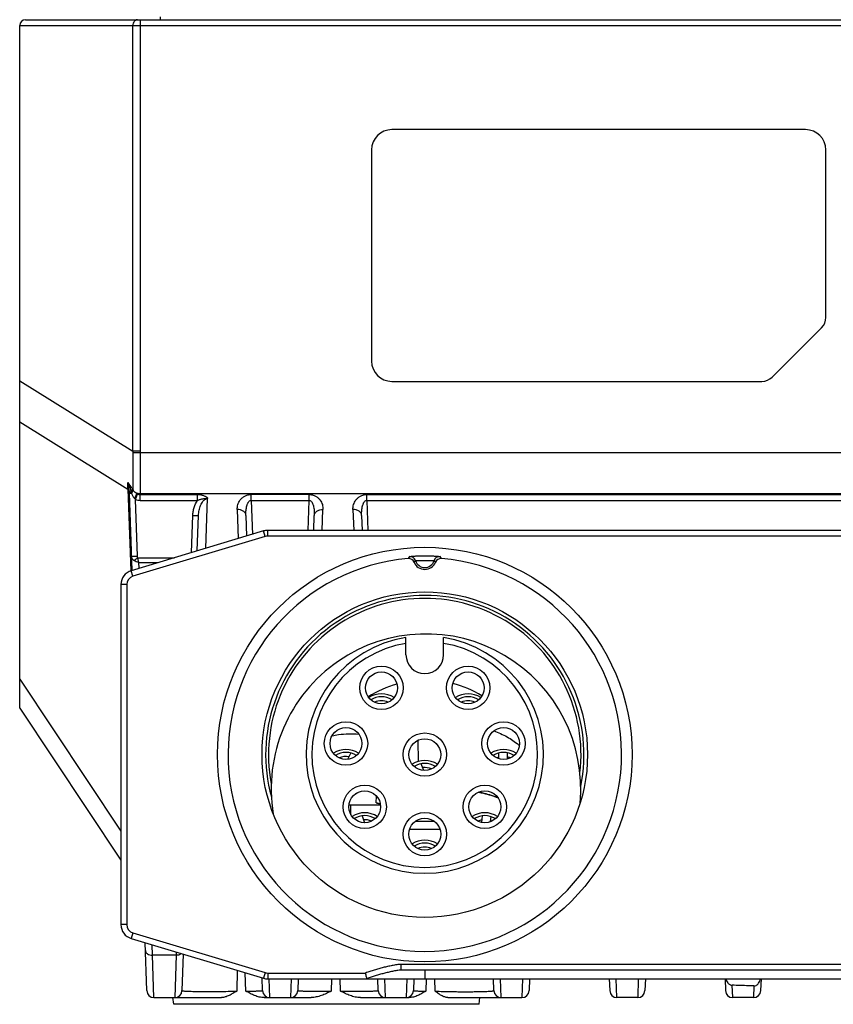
# Model space of a CAD drawing. Header units: millimetres. Extents: x 41 to 356, y 46 to 372.
# Tile 19 of 22: x 68 to 96, y 312 to 346. Entities that reach past the tile are written whole.
import ezdxf

# ---------------------------------------------------------------- set-up
doc = ezdxf.new("R2010")
doc.units = ezdxf.units.MM
doc.header["$LTSCALE"] = 23.1
doc.layers.add('00_COMPONENTS', color=7, linetype='CONTINUOUS')

msp = doc.modelspace()

# ---------------------------------------------------------------- linework, layer by layer
at = {"layer": '00_COMPONENTS', "color": 7}
for p, q in [((67.822, 345.916), (121.422, 345.916)), ((67.622, 322.116), (67.622, 345.716)), ((94.782, 342.116), (80.482, 342.116)), ((79.782, 341.416), (79.782, 334.116)), ((95.482, 335.623), (95.482, 341.416)), ((93.629, 333.562), (95.336, 335.269)), ((80.482, 333.416), (93.275, 333.416)), ((71.506, 326.88), (71.413, 329.549)), ((73.761, 327.557), (73.804, 328.784)), ((75.44, 328.784), (75.465, 328.068)), ((77.786, 328.265), (77.804, 328.784)), ((79.44, 328.784), (79.458, 328.265)), ((76.052, 328.244), (71.478, 326.872)), ((113.049, 328.265), (76.195, 328.265)), ((71.122, 326.393), (71.122, 314.637)), ((80.972, 323.965), (80.972, 324.563)), ((82.272, 323.965), (82.272, 324.563)), ((67.622, 322.116), (71.122, 316.866)), ((84.482, 320.365), (84.476, 320.58)), ((79.063, 320.572), (78.955, 320.351)), ((84.182, 320.373), (84.176, 320.571)), ((81.594, 319.966), (81.498, 320.198)), ((80.092, 318.773), (79.072, 318.773)), ((79.454, 318.399), (79.54, 318.161)), ((81.948, 318.208), (81.296, 318.208)), ((83.592, 318.171), (83.614, 318.4)), ((83.896, 318.198), (83.912, 318.371)), ((82.148, 317.925), (81.096, 317.925)), ((83.781, 317.01), (83.783, 317.031)), ((71.478, 314.158), (76.052, 312.786)), ((72.014, 312.357), (71.956, 314.015)), ((73.274, 313.619), (73.23, 312.357)), ((76.014, 312.357), (75.998, 312.802)), ((76.195, 312.765), (113.049, 312.765)), ((77.245, 312.765), (77.23, 312.357)), ((80.014, 312.357), (79.999, 312.765)), ((108.435, 313.065), (80.809, 313.065)), ((81.245, 312.765), (81.23, 312.357)), ((84.014, 312.357), (83.999, 312.765)), ((85.245, 312.765), (85.23, 312.357)), ((87.999, 312.765), (88.014, 312.357)), ((89.245, 312.765), (89.23, 312.357)), ((91.999, 312.765), (92.014, 312.357)), ((93.245, 312.765), (93.23, 312.357)), ((72.263, 312.116), (74.594, 312.116)), ((72.944, 311.884), (72.919, 312.116)), ((76.072, 312.116), (77.691, 312.116)), ((79.396, 312.116), (81.078, 312.116)), ((82.424, 312.116), (84.981, 312.116)), ((83.5, 311.884), (83.524, 312.116)), ((88.981, 312.116), (88.263, 312.116)), ((92.981, 312.116), (92.263, 312.116))]:
    msp.add_line(p, q, dxfattribs=at)
at = {"layer": '00_COMPONENTS', "color": 4}
for p, q in [((71.782, 345.916), (71.782, 330.998)), ((72.478, 346.016), (72.478, 345.916)), ((67.622, 345.716), (121.622, 345.716)), ((71.533, 330.998), (71.533, 345.716)), ((67.622, 333.428), (71.533, 330.998)), ((67.622, 332.016), (71.362, 329.693)), ((71.782, 330.998), (71.533, 330.998)), ((71.783, 330.944), (71.533, 330.94)), ((117.461, 330.944), (71.783, 330.944)), ((71.362, 329.693), (71.46, 326.866)), ((71.671, 329.547), (71.702, 329.528)), ((117.461, 329.53), (71.783, 329.53)), ((71.783, 329.302), (71.783, 329.504)), ((71.783, 329.504), (73.772, 329.504)), ((73.772, 329.302), (73.772, 329.504)), ((75.622, 329.302), (75.622, 329.504)), ((77.622, 329.504), (75.622, 329.504)), ((77.622, 329.302), (77.622, 329.504)), ((79.622, 329.504), (109.622, 329.504)), ((79.622, 329.302), (79.622, 329.504)), ((71.689, 327.372), (71.621, 329.335)), ((71.783, 329.302), (73.772, 329.302)), ((74.057, 327.646), (74.117, 329.364)), ((75.622, 329.302), (75.663, 328.127)), ((75.622, 329.302), (77.622, 329.302)), ((77.586, 328.265), (77.622, 329.302)), ((79.622, 329.302), (79.658, 328.265)), ((79.622, 329.302), (109.622, 329.302)), ((73.559, 327.496), (73.604, 328.784)), ((75.14, 328.986), (75.175, 327.981)), ((78.079, 328.265), (78.104, 328.986)), ((79.14, 328.986), (79.165, 328.265)), ((76.109, 328.052), (76.052, 328.244)), ((76.195, 328.065), (76.195, 328.265)), ((113.049, 328.065), (76.195, 328.065)), ((76.109, 328.052), (71.536, 326.68)), ((71.706, 327.32), (72.973, 327.32)), ((71.748, 326.953), (71.741, 327.152)), ((71.741, 327.152), (72.413, 327.152)), ((71.536, 326.68), (71.478, 326.872)), ((71.322, 326.393), (71.122, 326.393)), ((71.322, 326.393), (71.322, 314.637)), ((67.622, 323.123), (71.122, 317.873)), ((81.407, 320.279), (81.391, 321.014)), ((79.947, 318.851), (79.95, 319.083)), ((79.072, 318.433), (79.072, 318.773)), ((71.322, 314.637), (71.122, 314.637)), ((71.536, 314.35), (71.478, 314.158)), ((71.536, 314.35), (76.109, 312.978)), ((72.215, 313.58), (72.202, 313.941)), ((73.029, 313.58), (72.215, 313.58)), ((72.263, 312.116), (72.215, 313.58)), ((73.029, 313.58), (72.981, 312.116)), ((73.033, 313.692), (73.029, 313.58)), ((108.435, 313.265), (80.809, 313.265)), ((80.809, 313.065), (80.809, 313.265)), ((75.134, 313.062), (75.121, 312.34)), ((75.441, 312.34), (75.416, 312.977)), ((76.109, 312.978), (76.052, 312.786)), ((76.195, 312.965), (79.577, 312.965)), ((76.195, 312.965), (76.195, 312.765)), ((76.263, 312.116), (76.242, 312.765)), ((77.002, 312.765), (76.981, 312.116)), ((78.401, 312.765), (78.389, 312.34)), ((78.401, 312.765), (78.389, 312.34)), ((78.709, 312.34), (78.697, 312.765)), ((80.263, 312.116), (80.242, 312.765)), ((81.002, 312.765), (80.981, 312.116)), ((81.622, 313.065), (81.622, 312.765)), ((81.674, 312.765), (81.657, 312.34)), ((81.976, 312.34), (81.97, 312.765)), ((84.263, 312.116), (84.242, 312.765)), ((85.002, 312.765), (84.981, 312.116)), ((88.263, 312.116), (88.242, 312.765)), ((89.002, 312.765), (88.981, 312.116)), ((92.263, 312.116), (92.249, 312.543)), ((92.994, 312.521), (92.981, 312.116)), ((76.222, 312.119), (76.222, 312.116)), ((83.5, 311.884), (72.944, 311.884))]:
    msp.add_line(p, q, dxfattribs=at)
at = {"layer": '00_COMPONENTS', "color": 7}
for centre, radius in [((81.622, 320.515), 7.165), ((81.622, 320.515), 5.625), ((80.124, 322.821), 0.75), ((80.124, 322.821), 0.55), ((83.12, 322.821), 0.75), ((83.12, 322.821), 0.55), ((78.899, 320.898), 0.75), ((84.345, 320.898), 0.75), ((78.899, 320.898), 0.55), ((81.622, 320.515), 0.75), ((84.345, 320.898), 0.55), ((81.622, 320.515), 0.55), ((79.546, 318.711), 0.75), ((79.546, 318.711), 0.55), ((83.697, 318.711), 0.75), ((83.697, 318.711), 0.55), ((81.622, 317.765), 0.75), ((81.622, 317.765), 0.55)]:
    msp.add_circle(centre, radius, dxfattribs=at)
for centre, radius, start, end in [((67.822, 345.716), 0.2, 90, 180), ((80.482, 341.416), 0.7, 90, 180), ((94.782, 341.416), 0.7, 0, 90), ((94.982, 335.623), 0.5, 315, 360), ((80.482, 334.116), 0.7, 180, 270), ((93.275, 333.916), 0.5, 270, 315), ((76.195, 327.765), 0.5, 90, 106.6992), ((81.622, 320.515), 6.8, 94.8393, 85.1607), ((81.065, 327.092), 0.2, 21.8691, 94.8409), ((81.622, 327.315), 0.4, 201.8708, 338.1292), ((82.179, 327.092), 0.2, 85.1591, 158.1308), ((71.622, 326.393), 0.5, 106.6992, 180), ((81.622, 320.515), 5.5, 348.4767, 195.4473), ((81.622, 320.515), 5.4, 353.3057, 190.6901), ((81.663, 319.336), 5.35, 354.5336, 189.4372), ((81.622, 320.515), 4.1, 99.122, 80.878), ((81.622, 320.515), 3.9, 99.5941, 80.4059), ((81.622, 323.965), 0.65, 180, 360), ((81.663, 319.336), 3.75, 58.9492, 75.6829), ((81.663, 319.336), 3.75, 105.5311, 122.1076), ((80.124, 321.816), 0.8, 57.0003, 122.9997), ((80.124, 321.816), 0.7, 58.4374, 121.5715), ((80.124, 321.816), 0.56, 65.2529, 114.7572), ((83.12, 321.816), 0.8, 57.0003, 122.9997), ((83.12, 321.816), 0.7, 58.4217, 121.5597), ((83.12, 321.816), 0.56, 65.2552, 114.745), ((78.899, 319.892), 0.8, 57, 122.9973), ((78.899, 319.892), 0.7, 58.4206, 121.5753), ((84.345, 319.892), 0.8, 57.0015, 122.9967), ((84.345, 319.892), 0.7, 58.4247, 121.5773), ((83.46, 319.217), 2.156, 49.5204, 49.6846), ((83.476, 319.235), 2.132, 48.4123, 49.5221), ((78.899, 319.892), 0.56, 79.5793, 114.7454), ((81.622, 319.509), 0.8, 57.0015, 123.0003), ((84.345, 319.892), 0.56, 107.1112, 114.7661), ((84.345, 319.892), 0.56, 65.2306, 76.0376), ((81.622, 319.509), 0.7, 58.4225, 121.5785), ((81.622, 319.509), 0.56, 65.25, 97.0593), ((78.899, 319.892), 0.8, 296.3267, 301.457), ((84.345, 319.892), 0.8, 238.543, 243.6733), ((79.072, 315.245), 3.528, 90.0003, 91.1635), ((79.164, 316.435), 2.54, 68.6415, 72.0489), ((80.537, 320.673), 1.916, 252.0746, 256.4294), ((79.546, 317.705), 0.8, 57.0005, 122.9991), ((79.546, 317.705), 0.7, 58.4247, 121.5784), ((79.546, 317.705), 0.56, 65.2316, 94.4654), ((83.697, 317.705), 0.8, 57.001, 123.0002), ((83.697, 317.705), 0.7, 58.4262, 121.5745), ((83.697, 317.705), 0.56, 100.0331, 114.7627), ((83.697, 317.705), 0.56, 65.2291, 68.9595), ((81.622, 316.759), 0.8, 57.0003, 122.9997), ((81.622, 316.759), 0.7, 58.4261, 121.5739), ((81.622, 316.759), 0.56, 65.2242, 114.7757), ((71.622, 314.637), 0.5, 180, 253.3008), ((76.195, 313.265), 0.5, 253.3008, 270), ((72.263, 312.366), 0.25, 182, 270), ((72.981, 312.366), 0.25, 270, 358), ((76.263, 312.366), 0.25, 182, 270), ((76.981, 312.366), 0.25, 270, 358), ((80.263, 312.366), 0.25, 182, 270), ((80.981, 312.366), 0.25, 270, 358), ((84.263, 312.366), 0.25, 182, 270), ((84.981, 312.366), 0.25, 270, 358), ((88.263, 312.366), 0.25, 182, 270), ((88.981, 312.366), 0.25, 270, 358), ((92.263, 312.366), 0.25, 182, 270), ((92.981, 312.366), 0.25, 270, 358)]:
    msp.add_arc(centre, radius, start, end, dxfattribs=at)
at = {"layer": '00_COMPONENTS', "color": 4}
for centre, radius, start, end in [((74.918, 330.95), 3.386, 179.1776, 180.1667), ((74.87, 330.998), 3.088, 180.0009, 181.0041), ((43.253, 329.169), 28.114, 1.0661, 1.5215), ((70.098, 329.503), 1.316, 1.9984, 4.3299), ((69.483, 329.055), 2.066, 14.8645, 15.3983), ((72.658, 329.896), 1.22, 194.7707, 196.6645), ((64.781, 324.92), 8.257, 35.1419, 35.2602), ((71.697, 329.762), 0.187, 208.5177, 215.379), ((73.329, 329.492), 1.547, 178.5807, 179.558), ((72.118, 329.805), 0.684, 220.2003, 223.3879), ((76.195, 327.765), 0.3, 90, 106.6992), ((82.53, 326.348), 1.756, 144.8494, 147.5428), ((81.11, 327.16), 0.2, 16.8496, 94.393), ((81.622, 327.315), 0.335, 196.8336, 343.1664), ((82.134, 327.16), 0.2, 85.607, 163.1504), ((80.756, 326.377), 1.706, 32.4159, 35.1895), ((71.622, 326.393), 0.3, 106.6992, 180), ((71.622, 314.637), 0.3, 180, 253.3008), ((76.195, 313.265), 0.3, 253.3008, 270)]:
    msp.add_arc(centre, radius, start, end, dxfattribs=at)
for points, knots in [([(71.699, 345.916), (71.688, 345.916), (71.666, 345.913), (71.635, 345.901), (71.606, 345.883), (71.572, 345.849), (71.541, 345.793), (71.533, 345.742), (71.533, 345.716)], [0, 0, 0, 0, 0.113773, 0.229403, 0.348405, 0.471668, 0.730023, 1, 1, 1, 1]), ([(71.533, 330.94), (71.533, 330.825), (71.532, 330.598), (71.531, 330.269), (71.532, 329.961), (71.533, 329.765), (71.533, 329.672)], [0, 0, 0, 0, 0.272545, 0.535415, 0.780478, 1, 1, 1, 1]), ([(71.783, 330.944), (71.785, 330.814), (71.786, 330.559), (71.787, 330.189), (71.786, 329.847), (71.785, 329.631), (71.783, 329.53)], [0, 0, 0, 0, 0.275896, 0.54119, 0.785686, 1, 1, 1, 1]), ([(71.357, 329.916), (71.37, 329.897), (71.426, 329.821), (71.482, 329.745), (71.523, 329.686)], [0, 0, 0, 0, 0.24674, 1, 1, 1, 1]), ([(71.357, 329.916), (71.368, 329.891), (71.414, 329.789), (71.452, 329.684), (71.474, 329.604)], [0, 0, 0, 0, 0.249835, 1, 1, 1, 1]), ([(71.41, 329.603), (71.406, 329.655), (71.392, 329.761), (71.37, 329.864), (71.357, 329.916)], [0, 0, 0, 0, 0.499203, 1, 1, 1, 1]), ([(71.362, 329.693), (71.374, 329.68), (71.396, 329.652), (71.408, 329.619), (71.41, 329.603)], [0, 0, 0, 0, 0.518499, 1, 1, 1, 1]), ([(71.41, 329.603), (71.411, 329.602), (71.413, 329.602), (71.417, 329.602), (71.422, 329.602), (71.43, 329.602), (71.439, 329.602), (71.454, 329.603), (71.466, 329.603), (71.474, 329.604)], [0, 0, 0, 0, 0.034257, 0.095704, 0.184234, 0.299191, 0.4396, 0.604208, 1, 1, 1, 1]), ([(71.413, 329.549), (71.413, 329.549), (71.414, 329.549), (71.415, 329.548), (71.419, 329.548), (71.425, 329.547), (71.434, 329.547), (71.445, 329.546), (71.458, 329.546), (71.474, 329.546), (71.484, 329.546), (71.49, 329.546)], [0, 0, 0, 0, 0.006596, 0.020061, 0.070718, 0.153335, 0.267092, 0.410621, 0.582114, 0.779423, 1, 1, 1, 1]), ([(71.474, 329.604), (71.485, 329.617), (71.504, 329.643), (71.518, 329.673), (71.523, 329.686)], [0, 0, 0, 0, 0.548416, 1, 1, 1, 1]), ([(71.479, 329.585), (71.491, 329.6), (71.512, 329.627), (71.528, 329.658), (71.533, 329.672)], [0, 0, 0, 0, 0.55129, 1, 1, 1, 1]), ([(71.49, 329.546), (71.503, 329.564), (71.525, 329.598), (71.54, 329.636), (71.544, 329.654)], [0, 0, 0, 0, 0.547188, 1, 1, 1, 1]), ([(71.49, 329.546), (71.502, 329.513), (71.531, 329.448), (71.572, 329.39), (71.595, 329.363)], [0, 0, 0, 0, 0.497124, 1, 1, 1, 1]), ([(71.544, 329.654), (71.552, 329.642), (71.575, 329.616), (71.617, 329.58), (71.653, 329.558), (71.671, 329.547)], [0, 0, 0, 0, 0.245124, 0.617934, 1, 1, 1, 1]), ([(71.595, 329.363), (71.61, 329.396), (71.637, 329.457), (71.661, 329.518), (71.671, 329.547)], [0, 0, 0, 0, 0.547731, 1, 1, 1, 1]), ([(71.621, 329.335), (71.628, 329.353), (71.655, 329.417), (71.682, 329.481), (71.702, 329.528)], [0, 0, 0, 0, 0.278821, 1, 1, 1, 1]), ([(71.783, 329.53), (71.773, 329.53), (71.736, 329.532), (71.698, 329.539), (71.671, 329.547)], [0, 0, 0, 0, 0.252827, 1, 1, 1, 1]), ([(71.702, 329.528), (71.714, 329.52), (71.74, 329.508), (71.768, 329.503), (71.783, 329.504)], [0, 0, 0, 0, 0.498091, 1, 1, 1, 1]), ([(73.772, 329.504), (73.808, 329.504), (73.86, 329.5), (73.929, 329.487), (73.978, 329.472), (74.016, 329.456), (74.045, 329.441), (74.064, 329.429), (74.082, 329.415), (74.095, 329.402), (74.104, 329.391), (74.109, 329.384), (74.112, 329.378), (74.115, 329.374), (74.116, 329.37), (74.117, 329.367), (74.117, 329.365), (74.117, 329.364)], [0, 0, 0, 0, 0.270968, 0.404524, 0.535373, 0.662214, 0.723674, 0.783496, 0.841397, 0.897045, 0.923923, 0.950085, 0.962883, 0.975476, 0.987849, 0.993951, 1, 1, 1, 1]), ([(75.14, 328.986), (75.139, 329.014), (75.142, 329.072), (75.16, 329.157), (75.193, 329.241), (75.242, 329.32), (75.31, 329.392), (75.398, 329.452), (75.504, 329.494), (75.582, 329.504), (75.622, 329.504)], [0, 0, 0, 0, 0.108546, 0.218203, 0.330576, 0.447567, 0.571457, 0.704655, 0.848424, 1, 1, 1, 1]), ([(77.622, 329.504), (77.662, 329.504), (77.74, 329.494), (77.846, 329.452), (77.934, 329.392), (78.002, 329.32), (78.051, 329.241), (78.084, 329.157), (78.102, 329.072), (78.105, 329.014), (78.104, 328.986)], [0, 0, 0, 0, 0.151576, 0.295346, 0.428543, 0.552433, 0.669424, 0.781797, 0.891454, 1, 1, 1, 1]), ([(79.14, 328.986), (79.139, 329.014), (79.142, 329.072), (79.16, 329.157), (79.193, 329.241), (79.242, 329.32), (79.31, 329.392), (79.398, 329.452), (79.504, 329.494), (79.582, 329.504), (79.622, 329.504)], [0, 0, 0, 0, 0.108546, 0.218203, 0.330576, 0.447567, 0.571457, 0.704655, 0.848424, 1, 1, 1, 1]), ([(71.621, 329.335), (71.646, 329.324), (71.699, 329.308), (71.755, 329.302), (71.783, 329.302)], [0, 0, 0, 0, 0.50002, 1, 1, 1, 1]), ([(73.604, 328.784), (73.606, 328.83), (73.615, 328.922), (73.657, 329.101), (73.717, 329.229), (73.772, 329.302)], [0, 0, 0, 0, 0.250517, 0.501005, 1, 1, 1, 1]), ([(73.772, 329.302), (73.786, 329.308), (73.813, 329.32), (73.856, 329.335), (73.899, 329.347), (73.942, 329.356), (73.978, 329.361), (74.007, 329.363), (74.029, 329.364), (74.047, 329.365), (74.062, 329.365), (74.073, 329.365), (74.084, 329.365), (74.093, 329.365), (74.099, 329.365), (74.103, 329.364), (74.107, 329.365), (74.111, 329.365), (74.114, 329.365), (74.116, 329.365), (74.117, 329.364)], [0, 0, 0, 0, 0.126729, 0.253191, 0.37902, 0.50389, 0.627657, 0.689208, 0.750675, 0.812265, 0.843186, 0.874251, 0.905474, 0.93688, 0.952647, 0.960548, 0.968471, 0.984304, 0.992192, 1, 1, 1, 1]), ([(73.804, 328.784), (73.805, 328.813), (73.809, 328.872), (73.822, 328.959), (73.843, 329.045), (73.871, 329.129), (73.909, 329.209), (73.952, 329.271), (73.994, 329.313), (74.03, 329.34), (74.071, 329.359), (74.102, 329.364), (74.117, 329.364)], [0, 0, 0, 0, 0.123877, 0.247805, 0.371848, 0.496091, 0.620663, 0.74578, 0.808788, 0.87215, 0.935916, 1, 1, 1, 1]), ([(75.44, 328.784), (75.439, 328.808), (75.439, 328.857), (75.442, 328.93), (75.449, 329.002), (75.462, 329.074), (75.477, 329.133), (75.494, 329.179), (75.509, 329.212), (75.528, 329.244), (75.552, 329.273), (75.577, 329.293), (75.602, 329.301), (75.615, 329.302), (75.622, 329.302)], [0, 0, 0, 0, 0.123576, 0.247119, 0.370687, 0.494363, 0.618289, 0.680468, 0.742874, 0.805655, 0.869086, 0.933643, 0.966672, 1, 1, 1, 1]), ([(77.622, 329.302), (77.629, 329.302), (77.642, 329.301), (77.666, 329.293), (77.692, 329.273), (77.716, 329.244), (77.735, 329.212), (77.75, 329.179), (77.767, 329.133), (77.782, 329.074), (77.795, 329.002), (77.802, 328.93), (77.805, 328.857), (77.805, 328.808), (77.804, 328.784)], [0, 0, 0, 0, 0.033328, 0.066357, 0.130914, 0.194346, 0.257126, 0.319532, 0.381711, 0.505637, 0.629313, 0.752881, 0.876424, 1, 1, 1, 1]), ([(79.44, 328.784), (79.439, 328.808), (79.439, 328.857), (79.442, 328.93), (79.449, 329.002), (79.462, 329.074), (79.477, 329.133), (79.494, 329.179), (79.509, 329.212), (79.528, 329.244), (79.552, 329.273), (79.577, 329.293), (79.602, 329.301), (79.615, 329.302), (79.622, 329.302)], [0, 0, 0, 0, 0.123576, 0.247119, 0.370687, 0.494363, 0.618289, 0.680468, 0.742874, 0.805655, 0.869086, 0.933643, 0.966672, 1, 1, 1, 1]), ([(73.604, 328.784), (73.617, 328.784), (73.643, 328.783), (73.68, 328.782), (73.714, 328.781), (73.74, 328.781), (73.758, 328.781), (73.77, 328.781), (73.78, 328.782), (73.788, 328.782), (73.795, 328.782), (73.8, 328.783), (73.802, 328.783), (73.804, 328.784), (73.804, 328.784), (73.804, 328.784)], [0, 0, 0, 0, 0.194682, 0.381842, 0.554335, 0.705542, 0.771319, 0.829686, 0.880086, 0.922042, 0.955169, 0.979177, 0.993928, 0.997912, 1, 1, 1, 1]), ([(75.44, 328.784), (75.439, 328.798), (75.435, 328.826), (75.416, 328.865), (75.387, 328.9), (75.335, 328.942), (75.252, 328.978), (75.178, 328.986), (75.14, 328.986)], [0, 0, 0, 0, 0.103692, 0.211038, 0.324855, 0.446641, 0.712771, 1, 1, 1, 1]), ([(77.804, 328.784), (77.804, 328.798), (77.809, 328.826), (77.828, 328.865), (77.857, 328.9), (77.909, 328.942), (77.992, 328.978), (78.066, 328.986), (78.104, 328.986)], [0, 0, 0, 0, 0.103692, 0.211038, 0.324855, 0.446641, 0.712771, 1, 1, 1, 1]), ([(79.44, 328.784), (79.439, 328.798), (79.435, 328.826), (79.416, 328.865), (79.387, 328.9), (79.335, 328.942), (79.252, 328.978), (79.178, 328.986), (79.14, 328.986)], [0, 0, 0, 0, 0.103692, 0.211038, 0.324855, 0.446641, 0.712771, 1, 1, 1, 1]), ([(81.094, 327.359), (81.094, 327.36), (81.096, 327.36), (81.098, 327.361), (81.101, 327.361), (81.106, 327.362), (81.112, 327.363), (81.123, 327.364), (81.139, 327.366), (81.162, 327.369), (81.19, 327.371), (81.221, 327.374), (81.257, 327.376), (81.295, 327.379), (81.352, 327.382), (81.428, 327.385), (81.524, 327.388), (81.622, 327.388), (81.72, 327.388), (81.816, 327.385), (81.892, 327.382), (81.949, 327.379), (81.987, 327.376), (82.023, 327.374), (82.054, 327.371), (82.081, 327.369), (82.104, 327.366), (82.121, 327.364), (82.131, 327.363), (82.138, 327.362), (82.142, 327.361), (82.146, 327.361), (82.148, 327.36), (82.149, 327.36), (82.15, 327.359)], [0, 0, 0, 0, 0.001044, 0.003275, 0.006721, 0.011377, 0.017231, 0.024267, 0.041795, 0.063749, 0.089871, 0.119857, 0.153367, 0.190031, 0.22945, 0.314871, 0.406158, 0.499963, 0.593768, 0.685066, 0.770505, 0.809932, 0.846602, 0.880117, 0.910109, 0.936237, 0.958198, 0.97573, 0.982767, 0.988622, 0.993279, 0.996725, 0.998956, 1, 1, 1, 1]), ([(71.489, 327.372), (71.489, 327.372), (71.49, 327.372), (71.491, 327.371), (71.494, 327.371), (71.498, 327.37), (71.505, 327.37), (71.513, 327.37), (71.523, 327.369), (71.535, 327.369), (71.554, 327.369), (71.58, 327.369), (71.614, 327.37), (71.651, 327.371), (71.676, 327.372), (71.689, 327.372)], [0, 0, 0, 0, 0.002088, 0.006072, 0.020823, 0.044831, 0.077958, 0.119914, 0.170314, 0.228681, 0.294458, 0.445665, 0.618158, 0.805318, 1, 1, 1, 1]), ([(71.57, 327.221), (71.557, 327.231), (71.536, 327.252), (71.51, 327.289), (71.494, 327.329), (71.49, 327.358), (71.489, 327.372)], [0, 0, 0, 0, 0.260689, 0.512782, 0.758205, 1, 1, 1, 1]), ([(71.57, 327.221), (71.589, 327.235), (71.635, 327.268), (71.68, 327.301), (71.706, 327.32)], [0, 0, 0, 0, 0.423562, 1, 1, 1, 1]), ([(71.741, 327.152), (71.71, 327.156), (71.649, 327.172), (71.594, 327.203), (71.57, 327.221)], [0, 0, 0, 0, 0.509138, 1, 1, 1, 1]), ([(71.706, 327.32), (71.703, 327.324), (71.694, 327.34), (71.69, 327.358), (71.689, 327.372)], [0, 0, 0, 0, 0.251155, 1, 1, 1, 1]), ([(71.741, 327.152), (71.737, 327.164), (71.731, 327.19), (71.718, 327.246), (71.71, 327.29), (71.706, 327.32)], [0, 0, 0, 0, 0.216579, 0.460792, 1, 1, 1, 1]), ([(81.301, 327.218), (81.301, 327.218), (81.302, 327.218), (81.303, 327.219), (81.305, 327.219), (81.308, 327.22), (81.312, 327.22), (81.318, 327.221), (81.328, 327.222), (81.342, 327.223), (81.358, 327.224), (81.378, 327.226), (81.399, 327.227), (81.423, 327.228), (81.457, 327.229), (81.504, 327.229), (81.562, 327.227), (81.622, 327.224), (81.682, 327.227), (81.74, 327.229), (81.787, 327.229), (81.821, 327.228), (81.845, 327.227), (81.866, 327.226), (81.885, 327.224), (81.902, 327.223), (81.916, 327.222), (81.926, 327.221), (81.932, 327.22), (81.936, 327.22), (81.939, 327.219), (81.941, 327.219), (81.942, 327.218), (81.943, 327.218), (81.943, 327.218)], [0, 0, 0, 0, 0.001025, 0.003212, 0.006593, 0.011168, 0.016925, 0.023854, 0.041149, 0.062876, 0.088811, 0.11868, 0.152166, 0.188909, 0.228505, 0.314462, 0.406171, 0.499962, 0.593754, 0.685473, 0.771449, 0.811054, 0.847803, 0.881295, 0.91117, 0.937111, 0.958844, 0.976143, 0.983073, 0.988831, 0.993406, 0.996788, 0.998975, 1, 1, 1, 1]), ([(71.965, 313.748), (71.965, 313.737), (71.969, 313.714), (71.985, 313.681), (72.009, 313.651), (72.052, 313.616), (72.122, 313.587), (72.183, 313.58), (72.215, 313.58)], [0, 0, 0, 0, 0.103692, 0.211038, 0.324855, 0.446641, 0.712772, 1, 1, 1, 1]), ([(73.216, 313.637), (73.204, 313.627), (73.148, 313.592), (73.08, 313.579), (73.029, 313.58)], [0, 0, 0, 0, 0.232881, 1, 1, 1, 1]), ([(80.809, 313.265), (80.783, 313.265), (80.73, 313.261), (80.651, 313.251), (80.573, 313.238), (80.468, 313.218), (80.339, 313.19), (80.184, 313.154), (80.03, 313.114), (79.877, 313.07), (79.75, 313.031), (79.65, 312.995), (79.601, 312.976), (79.577, 312.965)], [0, 0, 0, 0, 0.06248, 0.124979, 0.187481, 0.249984, 0.374987, 0.499993, 0.624998, 0.750002, 0.875003, 0.937504, 1, 1, 1, 1]), ([(73.23, 312.357), (73.23, 312.357), (73.231, 312.355), (73.233, 312.354), (73.237, 312.353), (73.244, 312.351), (73.256, 312.349), (73.275, 312.347), (73.3, 312.345), (73.329, 312.342), (73.364, 312.34), (73.42, 312.338), (73.501, 312.335), (73.611, 312.332), (73.737, 312.329), (73.876, 312.328), (74.026, 312.327), (74.184, 312.326), (74.346, 312.327), (74.562, 312.329), (74.821, 312.332), (75.024, 312.337), (75.121, 312.34)], [0, 0, 0, 0, 0.000755, 0.002009, 0.00391, 0.006498, 0.013774, 0.023862, 0.036743, 0.052375, 0.0707, 0.091646, 0.141049, 0.199744, 0.266691, 0.340662, 0.420261, 0.503959, 0.590128, 0.677091, 0.846697, 1, 1, 1, 1]), ([(75.441, 312.34), (75.483, 312.34), (75.562, 312.34), (75.675, 312.342), (75.76, 312.343), (75.821, 312.345), (75.86, 312.346), (75.895, 312.347), (75.926, 312.348), (75.952, 312.349), (75.974, 312.351), (75.99, 312.352), (76.001, 312.353), (76.008, 312.354), (76.011, 312.355), (76.013, 312.356), (76.014, 312.357), (76.014, 312.357)], [0, 0, 0, 0, 0.218807, 0.415985, 0.588339, 0.664328, 0.733115, 0.794433, 0.848047, 0.893756, 0.931394, 0.960832, 0.981987, 0.989455, 0.994865, 0.998279, 1, 1, 1, 1]), ([(77.23, 312.357), (77.23, 312.356), (77.233, 312.355), (77.236, 312.354), (77.244, 312.353), (77.253, 312.352), (77.265, 312.351), (77.28, 312.35), (77.298, 312.349), (77.326, 312.347), (77.368, 312.346), (77.426, 312.344), (77.493, 312.343), (77.568, 312.341), (77.652, 312.34), (77.743, 312.339), (77.84, 312.339), (77.98, 312.338), (78.163, 312.338), (78.312, 312.339), (78.389, 312.34)], [0, 0, 0, 0, 0.001557, 0.005212, 0.01116, 0.019425, 0.030004, 0.042879, 0.058027, 0.075419, 0.116785, 0.166626, 0.224506, 0.289909, 0.362246, 0.440855, 0.525009, 0.613925, 0.802669, 1, 1, 1, 1]), ([(78.709, 312.34), (78.792, 312.339), (78.956, 312.338), (79.158, 312.337), (79.315, 312.337), (79.424, 312.338), (79.528, 312.339), (79.623, 312.34), (79.71, 312.341), (79.787, 312.343), (79.854, 312.345), (79.902, 312.346), (79.935, 312.348), (79.956, 312.349), (79.973, 312.35), (79.987, 312.351), (79.998, 312.353), (80.006, 312.354), (80.011, 312.355), (80.014, 312.356), (80.014, 312.357)], [0, 0, 0, 0, 0.190628, 0.376607, 0.465289, 0.549788, 0.629184, 0.702616, 0.769298, 0.828523, 0.879675, 0.922231, 0.94015, 0.955769, 0.969053, 0.979971, 0.988505, 0.994645, 0.998414, 1, 1, 1, 1]), ([(81.23, 312.357), (81.23, 312.357), (81.231, 312.356), (81.233, 312.355), (81.238, 312.354), (81.247, 312.353), (81.259, 312.351), (81.275, 312.35), (81.294, 312.349), (81.317, 312.348), (81.353, 312.346), (81.407, 312.344), (81.48, 312.342), (81.565, 312.341), (81.625, 312.34), (81.657, 312.34)], [0, 0, 0, 0, 0.001953, 0.005423, 0.018122, 0.038862, 0.067697, 0.104587, 0.149455, 0.202187, 0.262646, 0.406069, 0.578134, 0.776876, 1, 1, 1, 1]), ([(81.976, 312.34), (82.071, 312.335), (82.276, 312.329), (82.54, 312.323), (82.768, 312.321), (82.943, 312.32), (83.116, 312.32), (83.283, 312.321), (83.438, 312.323), (83.58, 312.325), (83.705, 312.329), (83.798, 312.333), (83.861, 312.336), (83.901, 312.339), (83.934, 312.341), (83.962, 312.344), (83.981, 312.347), (83.994, 312.349), (84.001, 312.35), (84.006, 312.352), (84.01, 312.354), (84.014, 312.356), (84.014, 312.357)], [0, 0, 0, 0, 0.138826, 0.301632, 0.387767, 0.474519, 0.559915, 0.642006, 0.718939, 0.789015, 0.850744, 0.902873, 0.925016, 0.944406, 0.960959, 0.97461, 0.985312, 0.989549, 0.993044, 0.995804, 0.997843, 1, 1, 1, 1])]:
    msp.add_open_spline(points, degree=3, knots=knots, dxfattribs=at)
for points in [[(81.251, 327.166), (81.267, 327.184), (81.284, 327.201), (81.301, 327.218)], [(81.943, 327.218), (81.96, 327.201), (81.977, 327.184), (81.993, 327.166)]]:
    msp.add_open_spline(points, degree=3, dxfattribs=at)
at = {"layer": '00_COMPONENTS', "color": 7}
for points, knots in [([(84.008, 321.332), (84.166, 321.277), (84.465, 321.146), (84.735, 320.963), (84.855, 320.861)], [0, 0, 0, 0, 0.515697, 1, 1, 1, 1]), ([(78.418, 321.164), (78.492, 321.181), (78.797, 321.236), (79.11, 321.244), (79.342, 321.223)], [0, 0, 0, 0, 0.247848, 1, 1, 1, 1]), ([(83.479, 319.216), (83.538, 319.205), (83.768, 319.158), (83.993, 319.086), (84.154, 319.018)], [0, 0, 0, 0, 0.255132, 1, 1, 1, 1]), ([(84.153, 319.019), (84.1, 319.041), (83.882, 319.125), (83.654, 319.185), (83.48, 319.215)], [0, 0, 0, 0, 0.24471, 1, 1, 1, 1]), ([(79.622, 312.765), (79.617, 312.785), (79.601, 312.851), (79.586, 312.918), (79.577, 312.965)], [0, 0, 0, 0, 0.297836, 1, 1, 1, 1]), ([(80.809, 313.065), (80.796, 313.065), (80.77, 313.063), (80.719, 313.058), (80.656, 313.049), (80.58, 313.036), (80.48, 313.016), (80.355, 312.989), (80.206, 312.953), (80.058, 312.914), (79.935, 312.879), (79.838, 312.848), (79.765, 312.824), (79.705, 312.802), (79.657, 312.782), (79.634, 312.771), (79.622, 312.765)], [0, 0, 0, 0, 0.03125, 0.0625, 0.125, 0.1875, 0.25, 0.375, 0.5, 0.625, 0.75, 0.8125, 0.875, 0.9375, 0.96875, 1, 1, 1, 1]), ([(92.024, 312.765), (92.031, 312.74), (92.05, 312.69), (92.087, 312.633), (92.126, 312.593), (92.162, 312.567), (92.203, 312.549), (92.234, 312.543), (92.249, 312.543)], [0, 0, 0, 0, 0.23045, 0.472582, 0.598856, 0.728857, 0.862736, 1, 1, 1, 1]), ([(92.994, 312.521), (93.011, 312.521), (93.046, 312.525), (93.092, 312.547), (93.13, 312.577), (93.169, 312.623), (93.202, 312.686), (93.218, 312.739), (93.225, 312.765)], [0, 0, 0, 0, 0.143012, 0.282757, 0.416569, 0.544008, 0.781431, 1, 1, 1, 1]), ([(92.994, 312.521), (92.932, 312.523), (92.684, 312.528), (92.435, 312.536), (92.249, 312.543)], [0, 0, 0, 0, 0.250195, 1, 1, 1, 1]), ([(75.121, 312.34), (75.078, 312.312), (74.993, 312.259), (74.864, 312.187), (74.732, 312.133), (74.639, 312.116), (74.594, 312.116)], [0, 0, 0, 0, 0.262965, 0.518351, 0.764036, 1, 1, 1, 1]), ([(76.072, 312.116), (76.015, 312.116), (75.902, 312.132), (75.741, 312.185), (75.588, 312.257), (75.49, 312.312), (75.441, 312.34)], [0, 0, 0, 0, 0.250127, 0.500532, 0.750803, 1, 1, 1, 1]), ([(78.389, 312.34), (78.334, 312.312), (78.223, 312.257), (78.052, 312.186), (77.875, 312.132), (77.752, 312.116), (77.691, 312.116)], [0, 0, 0, 0, 0.250596, 0.500903, 0.750764, 1, 1, 1, 1]), ([(79.396, 312.116), (79.336, 312.116), (79.215, 312.132), (79.041, 312.186), (78.873, 312.258), (78.763, 312.312), (78.709, 312.34)], [0, 0, 0, 0, 0.248051, 0.497493, 0.748212, 1, 1, 1, 1]), ([(81.657, 312.34), (81.612, 312.312), (81.523, 312.257), (81.383, 312.186), (81.235, 312.132), (81.13, 312.116), (81.078, 312.116)], [0, 0, 0, 0, 0.250226, 0.50117, 0.751246, 1, 1, 1, 1]), ([(82.424, 312.116), (82.386, 312.116), (82.327, 312.129), (82.253, 312.159), (82.178, 312.199), (82.085, 312.259), (82.013, 312.312), (81.976, 312.34)], [0, 0, 0, 0, 0.227497, 0.347208, 0.471073, 0.729803, 1, 1, 1, 1])]:
    msp.add_open_spline(points, degree=3, knots=knots, dxfattribs=at)

doc.saveas('drawing.dxf')
